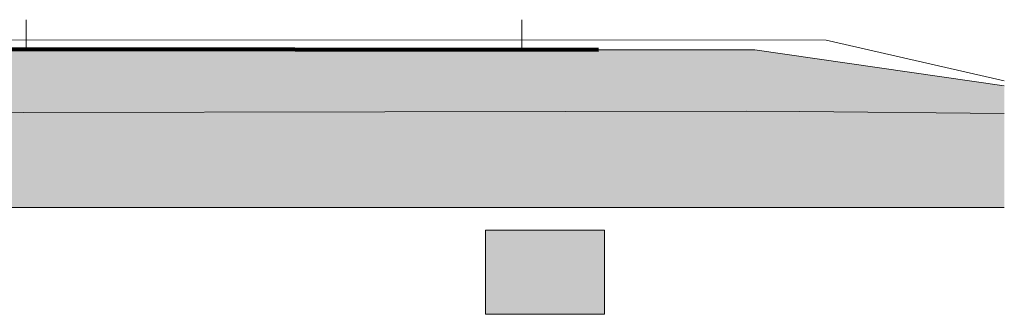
# Model space of a CAD drawing. Header units: metres. Extents: x -4 to 112, y -27 to 26.
# Tile 256 of 256: x 93.79 to 111.99, y -5.07 to 0.36. Entities that reach past the tile are written whole.
import ezdxf

# ---------------------------------------------------------------- set-up
doc = ezdxf.new("R2010")
doc.units = ezdxf.units.M
doc.header["$MEASUREMENT"] = 0
for name, color, linetype in [('00 Hilfskonstruktion', 7, 'Continuous'), ('60 Auffüllung gesamt', 7, 'Continuous'), ('60 Gelände 2D Übersicht', 7, 'Continuous'), ('60 Gelände Hänle', 7, 'Continuous'), ('70 Kanal', 7, 'Continuous')]:
    doc.layers.add(name, color=color, linetype=linetype)
pattern_1 = [(45, (27236.1321, 0), (-0.2121320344, 0.2121320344), []), (45, (27236.0614, 0.0707), (-0.424264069, 0.424264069), []), (45, (27235.9907, 0.1414), (-0.424264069, 0.424264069), []), (135, (27235.91996, 0.21213), (0.07071067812, 0.07071067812), [0.3, -0.3])]

msp = doc.modelspace()

# ---------------------------------------------------------------- hatches: boundary and pattern name
at = {"layer": '60 Auffüllung gesamt', "linetype": 'Continuous', "lineweight": 18, "true_color": 0xffa8a8}
h = msp.add_hatch(dxfattribs=at)
h.set_pattern_fill('Boden__gewachsen_0001', color=21, style=0, pattern_type=2)
h.set_pattern_definition(pattern_1)
h.paths.add_polyline_path([(2.342, -0.284), (2.342, -0.693), (2.507, -0.694), (2.867, -0.696), (3.23, -0.698), (3.596, -0.7), (3.965, -0.701), (4.34, -0.703), (4.721, -0.704), (5.109, -0.705), (5.505, -0.706), (5.883, -0.707), (6.09, -0.711), (6.512, -0.719), (6.946, -0.727), (7.396, -0.735), (7.862, -0.743), (8.346, -0.751), (8.851, -0.759), (9.795, -0.799), (10.32, -0.834), (10.861, -0.87), (11.417, -0.908), (11.988, -0.947), (12.573, -0.988), (13.169, -1.03), (13.775, -1.073), (14.08, -1.095), (16.998, -1.182), (17.613, -1.173), (18.216, -1.163), (18.818, -1.154), (19.418, -1.145), (20.957, -1.17), (21.526, -1.16), (22.097, -1.149), (22.67, -1.139), (23.243, -1.128), (23.816, -1.118), (24.574, -1.121), (24.855, -1.116), (45.284, -1.365), (46.736, -1.229), (65.445, -1.266), (67.193, -1.406), (86.265, -1.366), (87.186, -1.359), (107.221, -1.325), (108.214, -1.333), (111.993, -1.369), (111.993, -0.856), (107.383, -0.193), (87.477, -0.192), (85.502, -0.191), (83.732, -0.176), (66.213, -0.174), (48.214, -0.173), (46.613, -0.19), (44.435, -0.19), (42.088, -0.173), (23.33, -0.168), (23.073, -0.168), (22.555, -0.168), (22.035, -0.167), (21.517, -0.166), (21, -0.166), (20.487, -0.165), (19.979, -0.163), (19.477, -0.162), (18.984, -0.161), (18.489, -0.159), (17.184, -0.153), (17.168, -0.154), (16.943, -0.153), (16.505, -0.15), (16.082, -0.148), (15.675, -0.146), (15.284, -0.144), (14.908, -0.141), (14.633, -0.14), (14.328, -0.139), (14.025, -0.137), (13.723, -0.136), (13.421, -0.135), (13.27, -0.135), (12.966, -0.135), (12.49, -0.135), (12.021, -0.135), (11.558, -0.135), (11.1, -0.135), (10.646, -0.136), (10.195, -0.136), (9.746, -0.137), (9.297, -0.138), (8.849, -0.138), (8.401, -0.139), (8.175, -0.14)])
at = {"layer": '60 Gelände Hänle', "linetype": 'Continuous', "lineweight": 18, "true_color": 0x9f9f9f}
h = msp.add_hatch(dxfattribs=at)
h.set_pattern_fill('Boden__gewachsen_0001', color=253, style=0, pattern_type=2)
h.set_pattern_definition(pattern_1)
h.paths.add_polyline_path([(2.327, -0.693), (2.327, -3.1), (111.993, -3.1), (111.993, -1.369), (108.214, -1.333), (107.221, -1.325), (87.186, -1.359), (86.265, -1.366), (67.193, -1.406), (65.445, -1.266), (46.736, -1.229), (45.284, -1.365), (24.855, -1.116), (24.574, -1.121), (23.816, -1.118), (23.243, -1.128), (22.67, -1.139), (22.097, -1.149), (21.526, -1.16), (20.957, -1.17), (19.418, -1.145), (18.818, -1.154), (18.216, -1.163), (17.613, -1.173), (16.998, -1.182), (14.08, -1.095), (13.775, -1.073), (13.169, -1.03), (12.573, -0.988), (11.988, -0.947), (11.417, -0.908), (10.861, -0.87), (10.32, -0.834), (9.795, -0.799), (8.851, -0.759), (8.346, -0.751), (7.862, -0.743), (7.396, -0.735), (6.946, -0.727), (6.512, -0.719), (6.09, -0.711), (5.883, -0.707), (5.505, -0.706), (5.109, -0.705), (4.721, -0.704), (4.34, -0.703), (3.965, -0.701), (3.596, -0.7), (3.23, -0.698), (2.867, -0.696), (2.507, -0.694)])
at = {"layer": '70 Kanal', "linetype": 'Continuous', "lineweight": 0, "true_color": 0x000000}
for points in [[(102.402, -3.52), (102.402, -5.07), (102.405, -5.07), (102.405, -3.52)], [(102.405, -3.52), (102.405, -5.07), (102.417, -5.07), (102.417, -3.52)], [(102.417, -3.52), (102.417, -5.07), (102.435, -5.07), (102.435, -3.52)], [(102.435, -3.52), (102.435, -5.07), (102.461, -5.07), (102.461, -3.52)], [(102.461, -3.52), (102.461, -5.07), (102.494, -5.07), (102.494, -3.52)], [(102.494, -3.52), (102.494, -5.07), (102.534, -5.07), (102.534, -3.52)], [(102.534, -3.52), (102.534, -5.07), (102.581, -5.07), (102.581, -3.52)], [(102.581, -3.52), (102.581, -5.07), (102.633, -5.07), (102.633, -3.52)], [(102.633, -3.52), (102.633, -5.07), (102.692, -5.07), (102.692, -3.52)], [(102.692, -3.52), (102.692, -5.07), (102.756, -5.07), (102.756, -3.52)], [(102.756, -3.52), (102.756, -5.07), (102.826, -5.07), (102.826, -3.52)], [(102.826, -3.52), (102.826, -5.07), (102.9, -5.07), (102.9, -3.52)], [(102.9, -3.52), (102.9, -5.07), (102.978, -5.07), (102.978, -3.52)], [(102.978, -3.52), (102.978, -5.07), (103.06, -5.07), (103.06, -3.52)], [(103.06, -3.52), (103.06, -5.07), (103.144, -5.07), (103.144, -3.52)], [(103.144, -3.52), (103.144, -5.07), (103.231, -5.07), (103.231, -3.52)], [(103.231, -3.52), (103.231, -5.07), (103.32, -5.07), (103.32, -3.52)], [(103.32, -3.52), (103.32, -5.07), (103.411, -5.07), (103.411, -3.52)], [(103.411, -3.52), (103.411, -5.07), (103.502, -5.07), (103.502, -3.52)], [(103.502, -3.52), (103.502, -5.07), (103.592, -5.07), (103.592, -3.52)], [(103.592, -3.52), (103.592, -5.07), (103.683, -5.07), (103.683, -3.52)], [(103.683, -3.52), (103.683, -5.07), (103.772, -5.07), (103.772, -3.52)], [(103.772, -3.52), (103.772, -5.07), (103.859, -5.07), (103.859, -3.52)], [(103.859, -3.52), (103.859, -5.07), (103.943, -5.07), (103.943, -3.52)], [(103.943, -3.52), (103.943, -5.07), (104.025, -5.07), (104.025, -3.52)], [(104.025, -3.52), (104.025, -5.07), (104.103, -5.07), (104.103, -3.52)], [(104.103, -3.52), (104.103, -5.07), (104.177, -5.07), (104.177, -3.52)], [(104.177, -3.52), (104.177, -5.07), (104.247, -5.07), (104.247, -3.52)], [(104.247, -3.52), (104.247, -5.07), (104.311, -5.07), (104.311, -3.52)], [(104.311, -3.52), (104.311, -5.07), (104.37, -5.07), (104.37, -3.52)], [(104.37, -3.52), (104.37, -5.07), (104.422, -5.07), (104.422, -3.52)], [(104.422, -3.52), (104.422, -5.07), (104.469, -5.07), (104.469, -3.52)], [(104.469, -3.52), (104.469, -5.07), (104.509, -5.07), (104.509, -3.52)], [(104.509, -3.52), (104.509, -5.07), (104.542, -5.07), (104.542, -3.52)], [(104.542, -3.52), (104.542, -5.07), (104.568, -5.07), (104.568, -3.52)], [(104.568, -3.52), (104.568, -5.07), (104.586, -5.07), (104.586, -3.52)], [(104.586, -3.52), (104.586, -5.07), (104.598, -5.07), (104.598, -3.52)], [(104.598, -3.52), (104.598, -5.07), (104.602, -5.07), (104.602, -3.52)]]:
    msp.add_hatch(color=18, dxfattribs=at).paths.add_polyline_path(points)

# ---------------------------------------------------------------- linework, layer by layer
at = {"layer": '00 Hilfskonstruktion', "color": 7, "linetype": 'Continuous', "lineweight": 13}
for p, q in [((93.917, 0.362), (93.917, -0.182)), ((103.076, 0.362), (103.076, -0.19))]:
    msp.add_line(p, q, dxfattribs=at)
at = {"layer": '60 Auffüllung gesamt', "color": 8, "linetype": 'Continuous', "lineweight": 18}
for p in [(72.265, -0.003), (111.993, -0.764)]:
    msp.add_line(p, (108.7, -0.015), dxfattribs=at)
at = {"layer": '60 Auffüllung gesamt', "color": 7, "linetype": 'Continuous', "lineweight": 18, "flags": 128}
msp.add_lwpolyline([(111.993, -0.856), (107.383, -0.193), (87.477, -0.192), (85.502, -0.191), (83.732, -0.176), (66.213, -0.174)], dxfattribs=at)
at = {"layer": '60 Gelände 2D Übersicht', "color": 7, "linetype": 'Continuous', "lineweight": 100}
msp.add_line((60.287, -0.153), (104.495, -0.191), dxfattribs=at)
at = {"layer": '60 Gelände Hänle', "color": 7, "linetype": 'Continuous', "lineweight": 18}
msp.add_line((111.993, -3.1), (2.342, -3.1), dxfattribs=at)
at = {"layer": '60 Gelände Hänle', "color": 7, "linetype": 'Continuous', "lineweight": 18, "flags": 128}
msp.add_lwpolyline([(67.193, -1.406), (86.265, -1.366), (87.186, -1.359), (107.221, -1.325), (108.214, -1.333), (111.993, -1.369)], dxfattribs=at)
at = {"layer": '70 Kanal', "color": 7, "linetype": 'Continuous', "lineweight": 13}
for p, q in [((102.402, -3.52), (102.405, -3.52)), ((102.402, -5.07), (102.402, -3.52)), ((102.405, -3.52), (102.417, -3.52)), ((102.417, -3.52), (102.435, -3.52)), ((102.435, -3.52), (102.461, -3.52)), ((102.461, -3.52), (102.494, -3.52)), ((102.494, -3.52), (102.534, -3.52)), ((102.534, -3.52), (102.581, -3.52)), ((102.581, -3.52), (102.633, -3.52)), ((102.633, -3.52), (102.692, -3.52)), ((102.692, -3.52), (102.756, -3.52)), ((102.756, -3.52), (102.826, -3.52)), ((102.826, -3.52), (102.9, -3.52)), ((102.9, -3.52), (102.978, -3.52)), ((102.978, -3.52), (103.06, -3.52)), ((103.06, -3.52), (103.144, -3.52)), ((103.144, -3.52), (103.231, -3.52)), ((103.231, -3.52), (103.32, -3.52)), ((103.32, -3.52), (103.411, -3.52)), ((103.411, -3.52), (103.502, -3.52)), ((103.502, -3.52), (103.592, -3.52)), ((103.592, -3.52), (103.683, -3.52)), ((103.683, -3.52), (103.772, -3.52)), ((103.772, -3.52), (103.859, -3.52)), ((103.859, -3.52), (103.943, -3.52)), ((103.943, -3.52), (104.025, -3.52)), ((104.025, -3.52), (104.103, -3.52)), ((104.103, -3.52), (104.177, -3.52)), ((104.177, -3.52), (104.247, -3.52)), ((104.247, -3.52), (104.311, -3.52)), ((104.311, -3.52), (104.37, -3.52)), ((104.37, -3.52), (104.422, -3.52)), ((104.422, -3.52), (104.469, -3.52)), ((104.469, -3.52), (104.509, -3.52)), ((104.509, -3.52), (104.542, -3.52)), ((104.542, -3.52), (104.568, -3.52)), ((104.568, -3.52), (104.586, -3.52)), ((104.586, -3.52), (104.598, -3.52)), ((104.598, -3.52), (104.602, -3.52)), ((104.602, -5.07), (104.602, -3.52)), ((102.402, -5.07), (102.405, -5.07)), ((102.405, -5.07), (102.417, -5.07)), ((102.417, -5.07), (102.435, -5.07)), ((102.435, -5.07), (102.461, -5.07)), ((102.461, -5.07), (102.494, -5.07)), ((102.494, -5.07), (102.534, -5.07)), ((102.534, -5.07), (102.581, -5.07)), ((102.581, -5.07), (102.633, -5.07)), ((102.633, -5.07), (102.692, -5.07)), ((102.692, -5.07), (102.756, -5.07)), ((102.756, -5.07), (102.826, -5.07)), ((102.826, -5.07), (102.9, -5.07)), ((102.9, -5.07), (102.978, -5.07)), ((102.978, -5.07), (103.06, -5.07)), ((103.06, -5.07), (103.144, -5.07)), ((103.144, -5.07), (103.231, -5.07)), ((103.231, -5.07), (103.32, -5.07)), ((103.32, -5.07), (103.411, -5.07)), ((103.411, -5.07), (103.502, -5.07)), ((103.502, -5.07), (103.592, -5.07)), ((103.592, -5.07), (103.683, -5.07)), ((103.683, -5.07), (103.772, -5.07)), ((103.772, -5.07), (103.859, -5.07)), ((103.859, -5.07), (103.943, -5.07)), ((103.943, -5.07), (104.025, -5.07)), ((104.025, -5.07), (104.103, -5.07)), ((104.103, -5.07), (104.177, -5.07)), ((104.177, -5.07), (104.247, -5.07)), ((104.247, -5.07), (104.311, -5.07)), ((104.311, -5.07), (104.37, -5.07)), ((104.37, -5.07), (104.422, -5.07)), ((104.422, -5.07), (104.469, -5.07)), ((104.469, -5.07), (104.509, -5.07)), ((104.509, -5.07), (104.542, -5.07)), ((104.542, -5.07), (104.568, -5.07)), ((104.568, -5.07), (104.586, -5.07)), ((104.586, -5.07), (104.598, -5.07)), ((104.598, -5.07), (104.602, -5.07))]:
    msp.add_line(p, q, dxfattribs=at)

doc.saveas('drawing.dxf')
